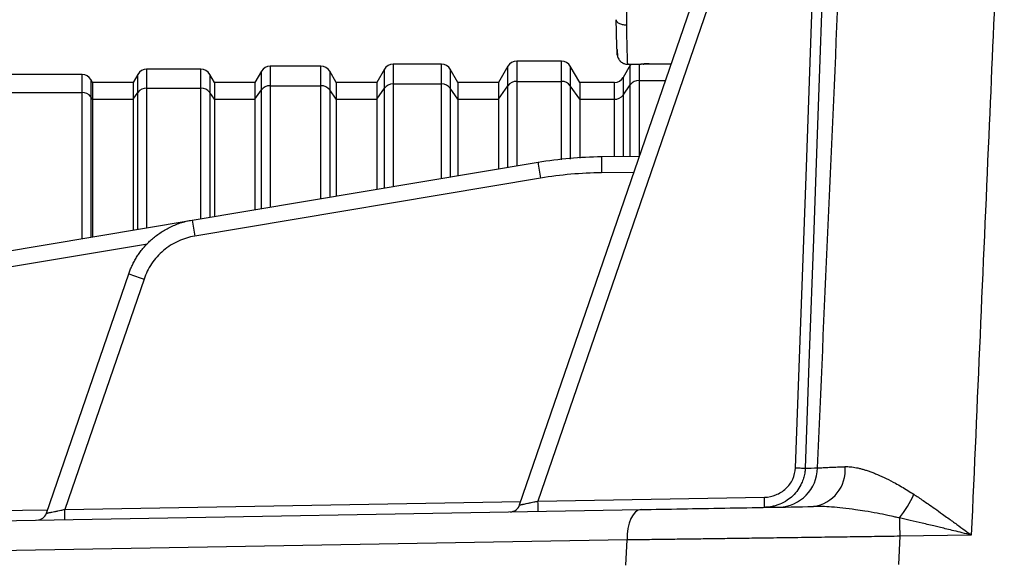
# Model space of a CAD drawing. Header units: millimetres. Extents: x 5 to 597, y 5 to 415.
# Tile 55 of 132: x 309 to 318, y 191 to 196. Entities that reach past the tile are written whole.
import ezdxf

# ---------------------------------------------------------------- set-up
doc = ezdxf.new("R2010")
doc.units = ezdxf.units.MM

msp = doc.modelspace()

# ---------------------------------------------------------------- linework, layer by layer
at = {"color": 7, "linetype": 'Continuous', "lineweight": 25}
for p, q in [((313.5958, 191.34), (315.3538, 196.4458)), ((315.5037, 196.3937), (313.7765, 191.3774)), ((314.0085, 195.7099), (313.5665, 195.7099)), ((310.4547, 195.6299), (309.9203, 195.6299)), ((311.051, 195.6099), (310.9875, 195.4999)), ((311.6374, 195.6599), (311.1376, 195.6599)), ((311.7875, 195.4999), (311.724, 195.6099)), ((312.2626, 195.6299), (312.1875, 195.4999)), ((312.8259, 195.6799), (312.3492, 195.6799)), ((312.9875, 195.4999), (312.9125, 195.6299)), ((313.4799, 195.6599), (313.3875, 195.4999)), ((314.1875, 195.4999), (314.0951, 195.6599)), ((314.6857, 195.6699), (314.6164, 195.5499)), ((314.6455, 195.6799), (314.7927, 195.6799)), ((314.6923, 195.6799), (314.6857, 195.6699)), ((314.8713, 195.6839), (315.0915, 195.6839)), ((309.2836, 195.5799), (308.3875, 195.5799)), ((309.3875, 195.4999), (309.3702, 195.5299)), ((309.8337, 195.5799), (309.7875, 195.4999)), ((310.5875, 195.4999), (310.5413, 195.5799)), ((313.5665, 195.5105), (314.0085, 195.5105)), ((309.7875, 195.4999), (309.3875, 195.4999)), ((309.3875, 195.4999), (309.3875, 195.3345)), ((309.7875, 195.4999), (309.7875, 195.3345)), ((309.9203, 195.4435), (310.4547, 195.4435)), ((310.9875, 195.4999), (310.5875, 195.4999)), ((310.5875, 195.4999), (310.5875, 195.3345)), ((310.9875, 195.4999), (310.9875, 195.3345)), ((310.9875, 195.3345), (311.051, 195.4267)), ((311.1376, 195.4686), (311.6374, 195.4686)), ((311.7875, 195.3345), (311.724, 195.4267)), ((312.1875, 195.4999), (311.7875, 195.4999)), ((311.7875, 195.4999), (311.7875, 195.3345)), ((312.1875, 195.4999), (312.1875, 195.3345)), ((312.1875, 195.3345), (312.2626, 195.4435)), ((312.3492, 195.4854), (312.8259, 195.4854)), ((312.9875, 195.3345), (312.9125, 195.4435)), ((313.3875, 195.4999), (312.9875, 195.4999)), ((312.9875, 195.4999), (312.9875, 195.3345)), ((313.3875, 195.4999), (313.3875, 195.3345)), ((313.3875, 195.3345), (313.4799, 195.4686)), ((314.1875, 195.3345), (314.0951, 195.4686)), ((314.5298, 195.4999), (314.1875, 195.4999)), ((314.1875, 195.4999), (314.1875, 195.3345)), ((314.6164, 195.3764), (314.6857, 195.477)), ((308.3875, 195.4016), (309.2836, 195.4016)), ((309.3875, 195.3345), (309.3702, 195.3597)), ((309.3875, 195.3345), (309.3875, 193.9812)), ((309.3875, 195.3345), (309.7875, 195.3345)), ((309.7875, 195.3345), (309.8337, 195.4016)), ((309.7875, 195.3345), (309.7875, 194.0481)), ((310.5875, 195.3345), (310.5413, 195.4016)), ((310.5875, 195.3345), (310.5875, 194.182)), ((310.5875, 195.3345), (310.9875, 195.3345)), ((310.9875, 195.3345), (310.9875, 194.2489)), ((311.7875, 195.3345), (311.7875, 194.3828)), ((311.7875, 195.3345), (312.1875, 195.3345)), ((312.1875, 195.3345), (312.1875, 194.4497)), ((312.9875, 195.3345), (312.9875, 194.5836)), ((312.9875, 195.3345), (313.3875, 195.3345)), ((313.3875, 195.3345), (313.3875, 194.6505)), ((314.1875, 195.3345), (314.1875, 194.7562)), ((314.1875, 195.3345), (314.5298, 195.3345)), ((314.4023, 194.7704), (314.7781, 194.7737)), ((310.3687, 194.1454), (313.777, 194.7157)), ((313.802, 194.5579), (310.3937, 193.9875)), ((305.9274, 193.4021), (310.3687, 194.1454)), ((308.9323, 191.2586), (309.7443, 193.6168)), ((309.8942, 193.5647), (309.113, 191.296)), ((313.7765, 191.3774), (316.0086, 191.4163)), ((305.5686, 191.1341), (314.7922, 191.2951)), ((314.6539, 190.9952), (305.4303, 190.8342)), ((314.6421, 190.7489), (314.6539, 190.9952)), ((317.3419, 191.0317), (317.3284, 190.7523)), ((318.0469, 191.044), (317.3419, 191.0317))]:
    msp.add_line(p, q, dxfattribs=at)
at = {"color": 8, "linetype": 'Continuous', "lineweight": 25}
for p, q in [((313.5665, 195.7099), (313.5665, 195.5105)), ((314.0085, 195.5105), (314.0085, 195.7099)), ((309.9203, 195.6299), (309.9203, 195.4435)), ((310.4547, 195.4435), (310.4547, 195.6299)), ((311.051, 195.4267), (311.051, 195.6099)), ((311.1376, 195.6599), (311.1376, 195.4686)), ((311.6374, 195.4686), (311.6374, 195.6599)), ((311.724, 195.6099), (311.724, 195.4267)), ((312.2626, 195.4435), (312.2626, 195.6299)), ((312.3492, 195.6799), (312.3492, 195.4854)), ((312.8259, 195.4854), (312.8259, 195.6799)), ((312.9125, 195.6299), (312.9125, 195.4435)), ((313.4799, 195.4686), (313.4799, 195.6599)), ((314.0951, 195.6599), (314.0951, 195.4686)), ((314.6857, 195.477), (314.6857, 195.6699)), ((314.7723, 195.6799), (314.7723, 195.5189)), ((314.8713, 195.6841), (315.0916, 195.6841)), ((314.8713, 195.6841), (314.8713, 195.6839)), ((309.2836, 195.4016), (309.2836, 195.5799)), ((309.3702, 195.5299), (309.3702, 195.3597)), ((309.8337, 195.4016), (309.8337, 195.5799)), ((310.5413, 195.5799), (310.5413, 195.4016)), ((313.5665, 195.5105), (313.5665, 194.6805)), ((314.0085, 194.737), (314.0085, 195.5105)), ((314.6164, 195.5499), (314.6164, 195.3764)), ((314.7723, 195.5189), (314.7723, 194.7737)), ((314.7723, 195.5189), (315.0347, 195.5189)), ((309.9203, 195.4435), (309.9203, 194.0703)), ((310.4547, 194.1598), (310.4547, 195.4435)), ((311.051, 194.2595), (311.051, 195.4267)), ((311.1376, 195.4686), (311.1376, 194.274)), ((311.6374, 194.3577), (311.6374, 195.4686)), ((311.724, 195.4267), (311.724, 194.3722)), ((312.2626, 194.4623), (312.2626, 195.4435)), ((312.3492, 195.4854), (312.3492, 194.4768)), ((312.8259, 194.5565), (312.8259, 195.4854)), ((312.9125, 195.4435), (312.9125, 194.571)), ((313.4799, 194.666), (313.4799, 195.4686)), ((314.0951, 195.4686), (314.0951, 194.7461)), ((314.5298, 195.3345), (314.5298, 195.4999)), ((314.6857, 194.7729), (314.6857, 195.477)), ((309.2836, 193.9638), (309.2836, 195.4016)), ((309.3702, 195.3597), (309.3702, 193.9783)), ((309.8337, 194.0558), (309.8337, 195.4016)), ((310.5413, 195.4016), (310.5413, 194.1742)), ((314.5298, 194.7715), (314.5298, 195.3345)), ((314.6164, 195.3764), (314.6164, 194.7723)), ((314.7229, 194.6132), (314.4023, 194.6104)), ((309.9279, 193.9096), (305.9524, 193.2443)), ((309.113, 191.296), (313.6076, 191.3744)), ((304.9023, 191.2225), (308.9442, 191.293))]:
    msp.add_line(p, q, dxfattribs=at)
at = {"color": 7, "linetype": 'Continuous', "lineweight": 25, "flags": 128}
for points in [[(316.3139, 191.7062), (316.4177, 194.5748), (316.4993, 196.8287)], [(316.595, 196.8252), (316.532, 195.0836), (316.4912, 193.9566), (316.4504, 192.8296), (316.4097, 191.7027)], [(316.3139, 191.7062), (316.3301, 191.7056), (316.3459, 191.705), (316.3608, 191.7045), (316.3744, 191.704), (316.3864, 191.7035), (316.3964, 191.7032), (316.4043, 191.7029), (316.4097, 191.7027)], [(314.7922, 191.2951), (314.7645, 191.2889), (314.738, 191.2716), (314.7138, 191.2437), (314.6927, 191.2064), (314.6757, 191.161), (314.6632, 191.1094), (314.6559, 191.0534), (314.6539, 190.9952)], [(317.3387, 191.2118), (317.3391, 191.1917), (317.3395, 191.1707), (317.3398, 191.1487), (317.3402, 191.1261), (317.3406, 191.103), (317.341, 191.0794), (317.3414, 191.0556), (317.3419, 191.0317)]]:
    msp.add_lwpolyline(points, dxfattribs=at)
at = {"color": 7, "linetype": 'Continuous', "lineweight": 25}
for centre, radius, start, end in [((313.5665, 195.6099), 0.1, 90, 150), ((314.0085, 195.6099), 0.1, 30, 90), ((309.9203, 195.5299), 0.1, 90, 150), ((310.4547, 195.5299), 0.1, 30, 90), ((311.1376, 195.5599), 0.1, 90, 150), ((311.6374, 195.5599), 0.1, 30, 90), ((312.3492, 195.5799), 0.1, 90, 150), ((312.8259, 195.5799), 0.1, 30, 90), ((309.2836, 195.4799), 0.1, 30, 90), ((313.5637, 195.4058), 0.1047, 88.46131, 143.16978), ((314.0113, 195.4058), 0.1047, 36.83022, 91.53869), ((314.5298, 195.5999), 0.1, 270, 330), ((314.7695, 195.4142), 0.1047, 88.46131, 143.16978), ((309.9175, 195.3388), 0.1047, 88.46131, 143.16978), ((310.4575, 195.3388), 0.1047, 36.83022, 91.53869), ((311.1348, 195.364), 0.1047, 88.46131, 143.16978), ((311.6402, 195.364), 0.1047, 36.83022, 91.53869), ((312.3464, 195.3807), 0.1047, 88.46131, 143.16978), ((312.8287, 195.3807), 0.1047, 36.83022, 91.53869), ((309.2864, 195.2969), 0.1047, 36.83022, 91.53869), ((314.5326, 195.4392), 0.1047, 268.46131, 323.16978), ((318.9863, 194.6904), 4.5846, 179.0002, 180.9998), ((318.3713, 195.363), 4.6397, 188.01957, 189.99275), ((314.963, 194.7926), 4.6397, 188.01957, 189.99275), ((314.3898, 206.7421), 13.9232, 250.50937, 251.16236), ((316.1389, 191.7106), 0.392, 272.01533, 359.15717), ((316.4416, 191.6841), 0.3629, 278.0537, 5.24048), ((316.4321, 191.9219), 1.1516, 321.93218, 335.53342), ((313.5012, 191.3726), 0.1, 271, 341), ((310.912, 191.3024), 2.8654, 359.50031, 1.49973), ((313.1441, 191.3413), 2.8654, 359.50031, 1.49973), ((308.8378, 191.2912), 0.1, 271, 341), ((306.2485, 191.221), 2.8654, 359.50031, 1.49973)]:
    msp.add_arc(centre, radius, start, end, dxfattribs=at)
at = {"color": 8, "linetype": 'Continuous', "lineweight": 25}
for points, knots in [([(316.5309, 191.7048), (316.599, 193.2502), (316.6987, 195.5085), (316.799, 197.7669), (316.8307, 198.4799)], [0, 0, 0, 0, 0.684273, 1, 1, 1, 1]), ([(318.3719, 198.4799), (318.3206, 197.3115), (318.2119, 194.8329), (318.104, 192.3542), (318.0469, 191.044)], [0, 0, 0, 0, 0.471396, 1, 1, 1, 1]), ([(314.6475, 196.0652), (314.6485, 196.0115), (314.6504, 195.9111), (314.6535, 195.7791), (314.6561, 195.7033), (314.6576, 195.6758), (314.6581, 195.6811), (314.6581, 195.6816)], [0, 0, 0, 0, 0.239483, 0.448512, 0.773915, 0.975578, 1, 1, 1, 1])]:
    msp.add_open_spline(points, degree=3, knots=knots, dxfattribs=at)
at = {"color": 7, "linetype": 'Continuous', "lineweight": 25}
for points, knots in [([(314.6569, 196.7228), (314.6567, 196.7099), (314.6564, 196.683), (314.6559, 196.6405), (314.6554, 196.5946), (314.6547, 196.5454), (314.6541, 196.493), (314.6533, 196.4375), (314.6525, 196.3793), (314.6516, 196.3188), (314.6507, 196.2563), (314.6497, 196.1925), (314.6486, 196.1278), (314.6479, 196.0864), (314.6475, 196.0652)], [0, 0, 0, 0, 0.058825, 0.122107, 0.189845, 0.26204, 0.338691, 0.419798, 0.505361, 0.595379, 0.689853, 0.788781, 0.892163, 1, 1, 1, 1]), ([(314.6475, 196.0652), (314.6357, 196.0651), (314.623, 196.0662), (314.5984, 196.0713), (314.5866, 196.0753), (314.5671, 196.0856), (314.5594, 196.0919), (314.5497, 196.105), (314.5475, 196.1118), (314.5475, 196.1182)], [0, 0, 0, 0, 0.25, 0.25, 0.5, 0.5, 0.75, 0.75, 1, 1, 1, 1]), ([(314.559, 195.787), (314.559, 195.7861), (314.5586, 195.7481), (314.5559, 195.7988), (314.5518, 195.9223), (314.5489, 196.0546), (314.5475, 196.1182)], [0, 0, 0, 0, 0.0088443, 0.4056364, 0.714365, 1, 1, 1, 1]), ([(314.5568, 195.8263), (314.5574, 195.8042), (314.5585, 195.7644), (314.5657, 195.7385), (314.5781, 195.7193), (314.5867, 195.7101), (314.5933, 195.7042), (314.6005, 195.6987), (314.6084, 195.6937), (314.6165, 195.6894), (314.6279, 195.6847), (314.6421, 195.6807), (314.6527, 195.6802), (314.6582, 195.6799)], [0, 0, 0, 0, 0.352749, 0.636564, 0.729719, 0.764434, 0.793339, 0.818452, 0.841883, 0.865388, 0.890012, 0.943374, 1, 1, 1, 1]), ([(314.8713, 195.6841), (314.8479, 195.6841), (314.8264, 195.6826), (314.798, 195.6803), (314.7902, 195.6796), (314.7899, 195.6801)], [0, 0, 0, 0, 0.5, 0.5, 1, 1, 1, 1]), ([(314.8122, 195.6815), (314.8162, 195.6818), (314.8241, 195.6823), (314.8387, 195.6832), (314.8547, 195.6838), (314.8658, 195.6839), (314.8713, 195.6839)], [0, 0, 0, 0, 0.258902, 0.513105, 0.759466, 1, 1, 1, 1]), ([(309.7443, 193.6168), (309.7488, 193.6294), (309.7581, 193.6551), (309.7747, 193.6932), (309.7937, 193.7316), (309.8155, 193.77), (309.84, 193.8082), (309.8674, 193.8459), (309.8979, 193.883), (309.9314, 193.9191), (309.968, 193.9539), (310.0078, 193.9872), (310.0507, 194.0185), (310.0967, 194.0475), (310.1456, 194.0739), (310.1975, 194.0974), (310.2522, 194.1175), (310.3094, 194.1341), (310.3488, 194.1416), (310.3687, 194.1454)], [0, 0, 0, 0, 0.046896, 0.095283, 0.145161, 0.19653, 0.24939, 0.303741, 0.359583, 0.416916, 0.47574, 0.536055, 0.59786, 0.661157, 0.725944, 0.792222, 0.859991, 0.92925, 1, 1, 1, 1]), ([(310.3937, 193.9875), (310.3399, 193.9785), (310.2853, 193.9622), (310.1806, 193.9143), (310.1306, 193.8827), (310.041, 193.8069), (310.0016, 193.7627), (309.937, 193.6674), (309.9119, 193.6163), (309.8942, 193.5647)], [0, 0, 0, 0, 0.25, 0.25, 0.5, 0.5, 0.75, 0.75, 1, 1, 1, 1]), ([(316.0086, 191.4163), (316.0476, 191.417), (316.0856, 191.4247), (316.1578, 191.4535), (316.1908, 191.4743), (316.2333, 191.5139), (316.246, 191.5283), (316.2687, 191.5595), (316.2787, 191.5764), (316.3031, 191.6289), (316.3125, 191.6671), (316.3139, 191.7062)], [0, 0, 0, 0, 0.25, 0.25, 0.5, 0.5, 0.625, 0.625, 0.75, 0.75, 1, 1, 1, 1]), ([(316.4097, 191.7027), (316.4092, 191.6944), (316.4083, 191.6776), (316.4049, 191.6526), (316.4, 191.6275), (316.3933, 191.6026), (316.385, 191.578), (316.3689, 191.5392), (316.3391, 191.487), (316.2905, 191.4304), (316.2299, 191.3817), (316.1731, 191.3514), (316.1227, 191.3335), (316.0854, 191.3242), (316.0477, 191.318), (316.0221, 191.3169), (316.0094, 191.3164)], [0, 0, 0, 0, 0.040694, 0.081921, 0.123606, 0.165671, 0.208032, 0.2506, 0.370947, 0.500227, 0.613175, 0.749906, 0.813019, 0.87481, 0.937793, 1, 1, 1, 1]), ([(316.5309, 191.7048), (316.5361, 191.7051), (316.5466, 191.7057), (316.5649, 191.7067), (316.5855, 191.7077), (316.6086, 191.7088), (316.6342, 191.71), (316.6625, 191.7113), (316.6934, 191.7127), (316.7271, 191.7141), (316.7634, 191.7156), (316.7897, 191.7167), (316.803, 191.7173)], [0, 0, 0, 0, 0.091341, 0.184666, 0.279963, 0.377216, 0.476402, 0.577489, 0.680442, 0.785213, 0.891753, 1, 1, 1, 1]), ([(316.803, 191.7173), (316.8115, 191.7174), (316.8288, 191.7178), (316.8561, 191.7161), (316.8846, 191.7127), (316.9145, 191.7076), (316.9457, 191.7006), (316.9783, 191.692), (317.0123, 191.6816), (317.0477, 191.6694), (317.0844, 191.6555), (317.1376, 191.6336), (317.2089, 191.6008), (317.2884, 191.5598), (317.3592, 191.5199), (317.4198, 191.4839), (317.4601, 191.4579), (317.4803, 191.445)], [0, 0, 0, 0, 0.045856, 0.092534, 0.140102, 0.18862, 0.238142, 0.288718, 0.340393, 0.393203, 0.447182, 0.502358, 0.624235, 0.750788, 0.833871, 0.916925, 1, 1, 1, 1]), ([(317.4803, 191.445), (317.4951, 191.4352), (317.5256, 191.4151), (317.5726, 191.3833), (317.6265, 191.3463), (317.6899, 191.3019), (317.7549, 191.2558), (317.8274, 191.2037), (317.9015, 191.15), (317.9786, 191.0939), (318.0262, 191.0592), (318.0469, 191.044)], [0, 0, 0, 0, 0.079364, 0.162833, 0.250348, 0.365692, 0.499393, 0.593871, 0.748963, 0.89054, 1, 1, 1, 1]), ([(313.5958, 191.34), (313.596, 191.3401), (313.5964, 191.3402), (313.5997, 191.341), (313.6051, 191.3421), (313.6127, 191.3437), (313.6225, 191.3457), (313.6345, 191.3481), (313.6516, 191.3517), (313.6764, 191.3568), (313.7066, 191.363), (313.7406, 191.3701), (313.7633, 191.3747), (313.7765, 191.3774)], [0, 0, 0, 0, 0.062912, 0.127154, 0.192977, 0.260613, 0.330277, 0.402166, 0.476458, 0.601536, 0.743958, 0.8504, 1, 1, 1, 1]), ([(308.9323, 191.2586), (308.9325, 191.2587), (308.9329, 191.2588), (308.9362, 191.2596), (308.9416, 191.2607), (308.9492, 191.2623), (308.959, 191.2643), (308.971, 191.2667), (308.9881, 191.2703), (309.0129, 191.2754), (309.0431, 191.2816), (309.0771, 191.2887), (309.0998, 191.2933), (309.113, 191.296)], [0, 0, 0, 0, 0.062912, 0.127154, 0.192977, 0.260613, 0.330277, 0.402166, 0.476458, 0.601536, 0.743958, 0.8504, 1, 1, 1, 1]), ([(314.7922, 191.2951), (315.0552, 191.2997), (315.3322, 191.3045), (315.9031, 191.3145), (316.1968, 191.3196), (316.4924, 191.3248)], [0, 0, 0, 0, 0.5, 0.5, 1, 1, 1, 1]), ([(317.3387, 191.2118), (317.3246, 191.2151), (317.2861, 191.2239), (317.2129, 191.2397), (317.1136, 191.2596), (317.0071, 191.2783), (316.8937, 191.2957), (316.7839, 191.3097), (316.6742, 191.3197), (316.5781, 191.325), (316.5198, 191.3248), (316.4924, 191.3248)], [0, 0, 0, 0, 0.048086, 0.131503, 0.249973, 0.389221, 0.499668, 0.646278, 0.778413, 0.896246, 1, 1, 1, 1]), ([(318.0469, 191.044), (318.0168, 191.0514), (317.9598, 191.0653), (317.8791, 191.085), (317.8082, 191.1022), (317.7469, 191.117), (317.6662, 191.1364), (317.5667, 191.16), (317.4489, 191.1874), (317.3743, 191.204), (317.3387, 191.2118)], [0, 0, 0, 0, 0.127288, 0.24095, 0.340984, 0.427393, 0.500174, 0.6823, 0.848906, 1, 1, 1, 1]), ([(317.3419, 191.0317), (317.3056, 191.0312), (317.2317, 191.0302), (317.1191, 191.0286), (317.003, 191.027), (316.8833, 191.0253), (316.7601, 191.0236), (316.6335, 191.0219), (316.5037, 191.0201), (316.3707, 191.0183), (316.2346, 191.0164), (316.0955, 191.0145), (315.9373, 191.0124), (315.7617, 191.01), (315.5705, 191.0074), (315.3817, 191.0049), (315.1953, 191.0025), (315.0117, 191), (314.8308, 190.9976), (314.7129, 190.996), (314.6539, 190.9952)], [0, 0, 0, 0, 0.038863, 0.079045, 0.120544, 0.16336, 0.207494, 0.252947, 0.299716, 0.347804, 0.397209, 0.447932, 0.499972, 0.571403, 0.642835, 0.714267, 0.785699, 0.857132, 0.928566, 1, 1, 1, 1])]:
    msp.add_open_spline(points, degree=3, knots=knots, dxfattribs=at)
for points in [[(313.777, 194.7157), (313.9836, 194.7503), (314.1929, 194.7686), (314.4023, 194.7704)], [(314.4023, 194.6104), (314.2015, 194.6087), (314.0001, 194.5911), (313.802, 194.5579)], [(316.4097, 191.7027), (316.449, 191.7034), (316.4894, 191.7041), (316.5309, 191.7048)]]:
    msp.add_open_spline(points, degree=3, dxfattribs=at)

doc.saveas('drawing.dxf')
